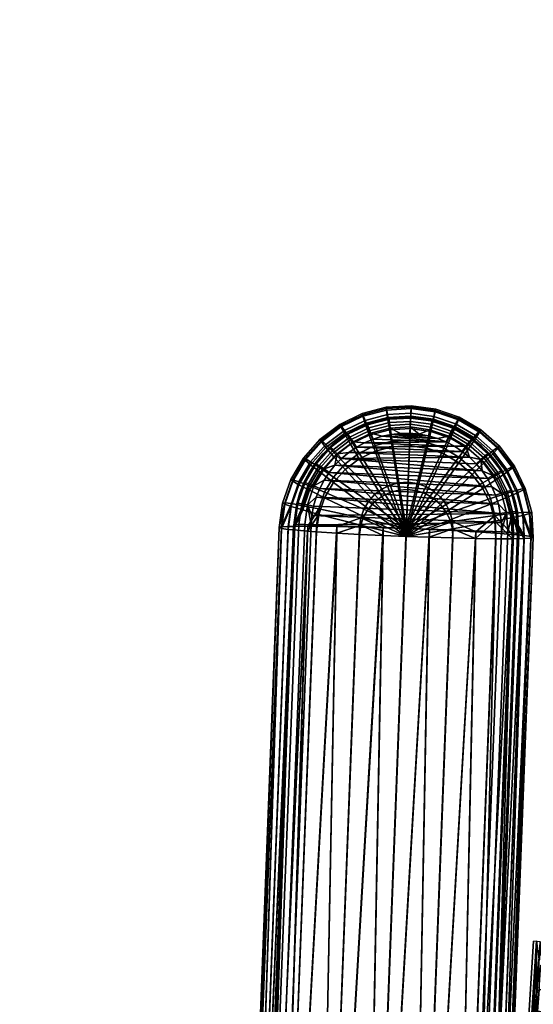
# Model space of a CAD drawing. Header units: millimetres. Extents: x -339 to 339, y -344 to 316.
# Tile 56 of 116: x -338 to -249, y 89 to 259. Entities that reach past the tile are written whole.
import ezdxf

# ---------------------------------------------------------------- set-up
doc = ezdxf.new("R2010")
doc.units = ezdxf.units.MM
doc.header["$MEASUREMENT"] = 0
for name, color, linetype in [('kolecka', 250, 'Continuous'), ('podrucky', 7, 'Continuous'), ('podrucky doplnky', 211, 'Continuous'), ('sedak', 253, 'Continuous'), ('sesak doplnky', 211, 'Continuous')]:
    doc.layers.add(name, color=color, linetype=linetype)

msp = doc.modelspace()

# ---------------------------------------------------------------- meshes
at = {"layer": 'kolecka'}
mesh = msp.add_polyface(dxfattribs=at)
corners = [(-218.09, 257.37, 35.5), (-217.07, 256.71, 35.63), (-217.07, 258.28, 41.01), (-218.09, 258.9, 40.77), (-218.09, 256.85, 30.05), (-217.07, 256.19, 30.05), (-218.76, 257.87, 30.05), (-218.76, 258.37, 35.31), (-218.09, 257.41, 24.37), (-217.07, 256.76, 24.23), (-218.76, 258.41, 24.56), (-218.09, 259.07, 18.9), (-217.07, 258.45, 18.65), (-215.97, 257.13, 38.3), (-215.97, 258.08, 41.09), (-215.97, 256.48, 35.51), (-215.97, 256.1, 27.35), (-302.85, -53.48, 24.59), (-302.85, -52.98, 30.05), (-291.85, -53.1, 27.35), (-291.85, -53.48, 24.59), (-302.85, -53.48, 35.51), (-291.85, -53.1, 32.74), (-291.85, -52.98, 30.05), (-302.85, -55.08, 19), (-291.85, -54.13, 21.79), (-291.85, -55.08, 19), (-302.85, -55.08, 41.09), (-291.85, -54.13, 38.3), (-291.85, -53.48, 35.51), (-289.73, -53.85, 30.05), (-289.73, -54.37, 24.59), (-290.74, -53.71, 24.47), (-290.74, -53.19, 30.05), (-289.73, -54.41, 35.73), (-290.74, -53.76, 35.86), (-290.74, -55.28, 19.08), (-290.74, -55.45, 41.45), (-324.85, -53.48, 24.59), (-335.85, -53.48, 24.59), (-335.85, -53.1, 27.35), (-324.85, -52.98, 30.05), (-335.85, -52.98, 30.05), (-335.85, -53.1, 32.74), (-324.85, -53.48, 35.51), (-324.85, -55.08, 19), (-335.85, -55.08, 19), (-335.85, -54.13, 21.79), (-335.85, -53.48, 35.51), (-335.85, -54.13, 38.3), (-324.85, -55.08, 41.09), (-337.97, -53.85, 30.05), (-336.95, -53.19, 30.05), (-336.95, -53.71, 24.47), (-337.97, -54.37, 24.59), (-337.97, -54.41, 35.73), (-336.95, -53.76, 35.86), (-336.95, -55.28, 19.08), (-336.95, -55.45, 41.45)]
mesh.append_faces([[corners[k] for k in face] for face in [(0, 1, 2, 3), (4, 5, 1, 0), (6, 4, 0, 7), (8, 9, 5, 4), (10, 8, 4, 6), (11, 12, 9, 8), (1, 13, 14, 2), (15, 13, 1, 1), (16, 5, 9, 9), (17, 18, 19, 20), (18, 21, 22, 23), (24, 17, 25, 26), (21, 27, 28, 29), (17, 20, 25, 25), (21, 29, 22, 22), (23, 19, 18, 18), (30, 31, 32, 33), (34, 30, 33, 35), (32, 25, 20, 20), (33, 32, 20, 19), (23, 33, 19, 19), (29, 35, 22, 22), (28, 35, 29, 29), (22, 33, 23, 23), (36, 25, 32, 32), (22, 35, 33, 33), (37, 35, 28, 28), (38, 39, 40, 41), (41, 42, 43, 44), (45, 46, 47, 38), (44, 48, 49, 50), (38, 47, 39, 39), (44, 43, 48, 48), (42, 41, 40, 40), (51, 52, 53, 54), (55, 56, 52, 51), (53, 39, 47, 47), (52, 40, 39, 53), (42, 40, 52, 52), (48, 43, 56, 56), (49, 48, 56, 56), (43, 42, 52, 52), (57, 53, 47, 47), (43, 52, 56, 56), (58, 49, 56, 56)]])
at = {"layer": 'podrucky'}
mesh = msp.add_polyface(dxfattribs=at)
corners = [(-273.47, 185.16, 621.89), (-270.43, 185.34, 621.88), (-270.72, 177.76, 620.16), (-272.3, 177.66, 620.17), (-273.92, 188.09, 623.29), (-270.32, 188.3, 623.28), (-274.24, 190.22, 624.94), (-270.24, 190.46, 624.92), (-274.42, 191.51, 626.72), (-270.19, 191.76, 626.7), (-274.48, 191.99, 628.51), (-270.18, 192.25, 628.49), (-274.42, 191.75, 630.35), (-270.19, 192.01, 630.33), (-274.24, 190.72, 632.29), (-270.23, 190.96, 632.27), (-273.91, 188.83, 634.21), (-270.31, 189.05, 634.2), (-273.46, 186.12, 636), (-270.42, 186.31, 635.98), (-276.42, 184.39, 621.94), (-273.84, 177.26, 620.2), (-277.41, 187.17, 623.36), (-278.12, 189.21, 625.02), (-278.53, 190.44, 626.8), (-278.65, 190.9, 628.59), (-278.52, 190.68, 630.43), (-278.11, 189.71, 632.36), (-277.41, 187.92, 634.28), (-276.41, 185.35, 636.05), (-273.82, 178.53, 638.75), (-272.29, 178.93, 638.72), (-279.17, 183.06, 622.04), (-275.27, 176.57, 620.25), (-280.66, 185.6, 623.47), (-281.73, 187.46, 625.14), (-282.34, 188.59, 626.93), (-282.53, 189.02, 628.72), (-282.34, 188.83, 630.56), (-281.72, 187.96, 632.48), (-280.65, 186.35, 634.39), (-279.16, 184.02, 636.15), (-275.25, 177.83, 638.8), (-281.6, 181.22, 622.16), (-276.53, 175.61, 620.31), (-283.54, 183.42, 623.62), (-284.92, 185.04, 625.3), (-285.72, 186.03, 627.1), (-285.97, 186.42, 628.9), (-285.72, 186.28, 630.73), (-284.92, 185.54, 632.65), (-283.53, 184.17, 634.54), (-281.58, 182.19, 636.27), (-276.52, 176.88, 638.86), (-285.93, 180.73, 623.8), (-283.62, 178.95, 622.32), (-287.58, 182.05, 625.51), (-288.53, 182.86, 627.32), (-288.83, 183.2, 629.12), (-288.53, 183.11, 630.95), (-287.58, 182.55, 632.86), (-285.92, 181.48, 634.72), (-283.61, 179.91, 636.43), (-277.57, 175.69, 638.95), (-289.61, 178.59, 625.75), (-287.75, 177.62, 624.02), (-290.68, 179.21, 627.57), (-291.01, 179.49, 629.38), (-290.67, 179.46, 631.2), (-289.6, 179.1, 633.09), (-287.75, 178.37, 634.94), (-285.15, 177.28, 636.61)]
mesh.append_faces([[corners[k] for k in face] for face in [(0, 1, 2, 3), (4, 5, 1, 0), (6, 7, 5, 4), (8, 9, 7, 6), (10, 11, 9, 8), (12, 13, 11, 10), (14, 15, 13, 12), (16, 17, 15, 14), (18, 19, 17, 16), (20, 0, 3, 21), (22, 4, 0, 20), (23, 6, 4, 22), (24, 8, 6, 23), (25, 10, 8, 24), (26, 12, 10, 25), (27, 14, 12, 26), (28, 16, 14, 27), (29, 18, 16, 28), (30, 31, 18, 29), (32, 20, 21, 33), (34, 22, 20, 32), (35, 23, 22, 34), (36, 24, 23, 35), (37, 25, 24, 36), (38, 26, 25, 37), (39, 27, 26, 38), (40, 28, 27, 39), (41, 29, 28, 40), (42, 30, 29, 41), (43, 32, 33, 44), (45, 34, 32, 43), (46, 35, 34, 45), (47, 36, 35, 46), (48, 37, 36, 47), (49, 38, 37, 48), (50, 39, 38, 49), (51, 40, 39, 50), (52, 41, 40, 51), (53, 42, 41, 52), (54, 45, 43, 55), (56, 46, 45, 54), (57, 47, 46, 56), (58, 48, 47, 57), (59, 49, 48, 58), (60, 50, 49, 59), (61, 51, 50, 60), (62, 52, 51, 61), (63, 53, 52, 62), (64, 56, 54, 65), (66, 57, 56, 64), (67, 58, 57, 66), (68, 59, 58, 67), (69, 60, 59, 68), (70, 61, 60, 69), (71, 62, 61, 70)]])
mesh = msp.add_polyface(dxfattribs=at)
corners = [(-253.59, 180.74, 625.58), (-251.84, 177.14, 625.82), (-253.75, 176.32, 624.08), (-255.33, 179.55, 623.86), (-252.59, 181.48, 627.39), (-250.73, 177.68, 627.65), (-252.27, 181.8, 629.19), (-250.39, 177.93, 629.45), (-252.58, 181.73, 631.02), (-250.73, 177.93, 631.28), (-253.59, 181.24, 632.92), (-251.83, 177.65, 633.16), (-255.32, 180.3, 634.78), (-253.75, 177.06, 635), (-257.51, 182.42, 623.67), (-257.77, 177.95, 622.37), (-259.61, 180.38, 622.21), (-256.01, 183.93, 625.36), (-255.15, 184.85, 627.16), (-254.88, 185.23, 628.96), (-255.15, 185.1, 630.79), (-256.01, 184.43, 632.7), (-257.51, 183.17, 634.59), (-259.6, 181.34, 636.32), (-257.76, 178.92, 636.48), (-261.89, 182.4, 622.07), (-265.09, 175.17, 620.33), (-266.27, 176.22, 620.26), (-260.21, 184.81, 623.51), (-259.01, 186.59, 625.18), (-258.32, 187.66, 626.97), (-258.1, 188.08, 628.77), (-258.32, 187.91, 630.6), (-259.01, 187.09, 632.53), (-260.21, 185.56, 634.43), (-261.88, 183.36, 636.18), (-266.26, 177.49, 638.82), (-265.07, 176.44, 638.89), (-264.53, 183.93, 621.97), (-267.64, 177.02, 620.21), (-263.33, 186.63, 623.38), (-262.48, 188.61, 625.04), (-261.98, 189.8, 626.83), (-261.83, 190.26, 628.62), (-261.98, 190.05, 630.46), (-262.47, 189.11, 632.39), (-263.32, 187.38, 634.3), (-264.52, 184.9, 636.08), (-267.63, 178.29, 638.76), (-267.41, 184.93, 621.9), (-269.14, 177.54, 620.18), (-266.74, 187.81, 623.31), (-266.27, 189.91, 624.96), (-265.99, 191.18, 626.74), (-265.9, 191.66, 628.53), (-265.99, 191.43, 630.37), (-266.26, 190.41, 632.3), (-266.73, 188.56, 634.23), (-267.4, 185.89, 636.01), (-269.13, 178.81, 638.73), (-270.43, 185.34, 621.88), (-270.72, 177.76, 620.16), (-270.32, 188.3, 623.28), (-270.24, 190.46, 624.92), (-270.19, 191.76, 626.7), (-270.18, 192.25, 628.49), (-270.19, 192.01, 630.33), (-270.23, 190.96, 632.27), (-270.31, 189.05, 634.2), (-270.42, 186.31, 635.98), (-270.7, 179.02, 638.71), (-272.29, 178.93, 638.72), (-273.46, 186.12, 636)]
mesh.append_faces([[corners[k] for k in face] for face in [(0, 1, 2, 3), (4, 5, 1, 0), (6, 7, 5, 4), (8, 9, 7, 6), (10, 11, 9, 8), (12, 13, 11, 10), (14, 3, 15, 16), (17, 0, 3, 14), (18, 4, 0, 17), (19, 6, 4, 18), (20, 8, 6, 19), (21, 10, 8, 20), (22, 12, 10, 21), (23, 24, 12, 22), (25, 16, 26, 27), (28, 14, 16, 25), (29, 17, 14, 28), (30, 18, 17, 29), (31, 19, 18, 30), (32, 20, 19, 31), (33, 21, 20, 32), (34, 22, 21, 33), (35, 23, 22, 34), (36, 37, 23, 35), (38, 25, 27, 39), (40, 28, 25, 38), (41, 29, 28, 40), (42, 30, 29, 41), (43, 31, 30, 42), (44, 32, 31, 43), (45, 33, 32, 44), (46, 34, 33, 45), (47, 35, 34, 46), (48, 36, 35, 47), (49, 38, 39, 50), (51, 40, 38, 49), (52, 41, 40, 51), (53, 42, 41, 52), (54, 43, 42, 53), (55, 44, 43, 54), (56, 45, 44, 55), (57, 46, 45, 56), (58, 47, 46, 57), (59, 48, 47, 58), (60, 49, 50, 61), (62, 51, 49, 60), (63, 52, 51, 62), (64, 53, 52, 63), (65, 54, 53, 64), (66, 55, 54, 65), (67, 56, 55, 66), (68, 57, 56, 67), (69, 58, 57, 68), (70, 59, 58, 69), (71, 70, 69, 72)]])
mesh = msp.add_polyface(dxfattribs=at)
corners = [(-253.75, 176.32, 624.08), (-252.84, 172.83, 624.32), (-255.66, 172.27, 622.76), (-256.44, 175.22, 622.56), (-251.84, 177.14, 625.82), (-250.82, 173.27, 626.08), (-250.73, 177.68, 627.65), (-249.66, 173.59, 627.93), (-250.39, 177.93, 629.45), (-249.29, 173.77, 629.74), (-250.73, 177.93, 631.28), (-249.66, 173.83, 631.56), (-251.83, 177.65, 633.16), (-250.82, 173.78, 633.43), (-253.75, 177.06, 635), (-252.83, 173.58, 635.24), (-256.43, 176.18, 636.67), (-255.65, 173.24, 636.87), (-263.42, 173.75, 639.07), (-263.02, 172.22, 639.17), (-257.77, 177.95, 622.37), (-263.43, 172.49, 620.52), (-264.13, 173.91, 620.42), (-255.33, 179.55, 623.86), (-257.76, 178.92, 636.48), (-255.32, 180.3, 634.78), (-264.11, 175.18, 638.97), (-271.01, 171, 639.97), (-259.61, 180.38, 622.21), (-265.09, 175.17, 620.33), (-265.07, 176.44, 638.89), (-259.6, 181.34, 636.32), (-266.26, 177.49, 638.82), (-267.64, 177.02, 620.21), (-266.27, 176.22, 620.26), (-271.03, 169.64, 620.01), (-267.63, 178.29, 638.76), (-269.14, 177.54, 620.18), (-269.13, 178.81, 638.73), (-270.72, 177.76, 620.16), (-270.7, 179.02, 638.71), (-272.3, 177.66, 620.17), (-272.29, 178.93, 638.72), (-273.84, 177.26, 620.2), (-273.82, 178.53, 638.75), (-275.27, 176.57, 620.25), (-275.25, 177.83, 638.8), (-276.53, 175.61, 620.31), (-276.52, 176.88, 638.86), (-283.62, 178.95, 622.32), (-281.6, 181.22, 622.16), (-277.58, 174.43, 620.39), (-277.57, 175.69, 638.95), (-285.16, 176.32, 622.5), (-278.39, 173.06, 620.49), (-287.75, 177.62, 624.02), (-285.93, 180.73, 623.8), (-278.37, 174.33, 639.04), (-283.61, 179.91, 636.43), (-285.15, 177.28, 636.61), (-286.16, 173.45, 622.7), (-278.9, 171.56, 620.59), (-288.93, 174.22, 624.25), (-290.92, 174.81, 626.01), (-289.61, 178.59, 625.75), (-292.06, 175.21, 627.85), (-290.68, 179.21, 627.57), (-292.42, 175.42, 629.66), (-291.01, 179.49, 629.38), (-292.06, 175.46, 631.48), (-290.67, 179.46, 631.2), (-290.91, 175.32, 633.35), (-289.6, 179.1, 633.09), (-288.93, 174.96, 635.17), (-287.75, 178.37, 634.94), (-286.15, 174.41, 636.81), (-278.89, 172.83, 639.14), (-249.4, 169.61, 631.85), (-292.64, 171.02, 628.13), (-293, 171.16, 629.95), (-292.64, 171.27, 631.76), (-291.46, 171.35, 633.62), (-290.55, 171.38, 634.53), (-288.08, 171.4, 636.25)]
mesh.append_faces([[corners[k] for k in face] for face in [(0, 1, 2, 3), (4, 5, 1, 0), (6, 7, 5, 4), (8, 9, 7, 6), (10, 11, 9, 8), (12, 13, 11, 10), (14, 15, 13, 12), (16, 17, 15, 14), (18, 19, 17, 16), (20, 3, 21, 22), (23, 0, 3, 20), (24, 16, 14, 25), (26, 18, 16, 24), (27, 18, 26, 26), (28, 20, 22, 29), (30, 26, 24, 31), (27, 26, 30, 30), (27, 30, 32, 32), (33, 34, 35, 35), (27, 32, 36, 36), (37, 33, 35, 35), (27, 36, 38, 38), (39, 37, 35, 35), (27, 38, 40, 40), (41, 39, 35, 35), (27, 40, 42, 42), (43, 41, 35, 35), (27, 42, 44, 44), (45, 43, 35, 35), (27, 44, 46, 46), (47, 45, 35, 35), (27, 46, 48, 48), (49, 50, 47, 51), (27, 48, 52, 52), (53, 49, 51, 54), (55, 56, 49, 53), (57, 52, 58, 59), (27, 52, 57, 57), (60, 53, 54, 61), (62, 55, 53, 60), (63, 64, 55, 62), (65, 66, 64, 63), (67, 68, 66, 65), (69, 70, 68, 67), (71, 72, 70, 69), (73, 74, 72, 71), (75, 59, 74, 73), (76, 57, 59, 75), (77, 11, 13, 13), (65, 63, 78, 78), (67, 65, 79, 79), (69, 67, 79, 79), (71, 69, 80, 80), (73, 71, 81, 82), (75, 73, 82, 83)]])
mesh = msp.add_polyface(dxfattribs=at)
corners = [(-294.38, -31.42, 650.86), (-283.04, 171.35, 638.32), (-286.56, 171.39, 637.01), (-288.08, 171.4, 636.25), (-291.46, 171.35, 633.62), (-299.28, -31.48, 647.47), (-290.55, 171.38, 634.53), (-263.43, 172.49, 620.52), (-263.03, 170.95, 620.62), (-271.03, 169.64, 620.01), (-256.44, 175.22, 622.56), (-255.66, 172.27, 622.76), (-271.01, 171, 639.97), (-263.02, 172.22, 639.17), (-263.42, 173.75, 639.07), (-264.13, 173.91, 620.42), (-265.09, 175.17, 620.33), (-266.27, 176.22, 620.26), (-277.58, 174.43, 620.39), (-276.53, 175.61, 620.31), (-278.39, 173.06, 620.49), (-278.9, 171.56, 620.59), (-278.37, 174.33, 639.04), (-278.89, 172.83, 639.14), (-262.94, 169.37, 620.73), (-267.03, 169.49, 620.19), (-255.48, 169.24, 622.96), (-259, 169.28, 621.66), (-252.62, 169.24, 624.56), (-252.84, 172.83, 624.32), (-250.58, 169.28, 626.36), (-250.82, 173.27, 626.08), (-249.41, 169.36, 628.21), (-249.04, 169.47, 630.03), (-249.66, 173.59, 627.93), (-249.29, 173.77, 629.74), (-250.82, 173.78, 633.43), (-250.58, 169.78, 633.7), (-249.4, 169.61, 631.85), (-249.66, 173.83, 631.56), (-252.83, 173.58, 635.24), (-252.62, 169.98, 635.48), (-255.65, 173.24, 636.87), (-258.99, 170.42, 638.36), (-255.47, 170.2, 637.07), (-267.01, 170.83, 639.81), (-262.92, 170.64, 639.28), (-275.03, 169.8, 620.17), (-286.16, 173.45, 622.7), (-283.06, 170.21, 621.62), (-286.57, 170.43, 622.91), (-288.93, 174.22, 624.25), (-288.09, 170.54, 623.67), (-290.55, 170.75, 625.37), (-290.92, 174.81, 626.01), (-291.46, 170.85, 626.28), (-279.12, 169.99, 620.7), (-292.06, 175.21, 627.85), (-292.64, 171.02, 628.13), (-293, 171.16, 629.95), (-292.06, 175.46, 631.48), (-292.64, 171.27, 631.76), (-286.15, 174.41, 636.81), (-275.01, 171.14, 639.79), (-290.91, 175.32, 633.35), (-279.11, 171.26, 639.25)]
mesh.append_faces([[corners[k] for k in face] for face in [(0, 1, 2, 2), (3, 0, 2, 2), (4, 5, 6, 6), (7, 8, 9, 9), (10, 11, 8, 7), (12, 13, 14, 14), (15, 7, 9, 9), (16, 15, 9, 9), (17, 16, 9, 9), (18, 19, 9, 9), (20, 18, 9, 9), (21, 20, 9, 9), (12, 22, 23, 23), (8, 24, 25, 25), (11, 26, 27, 27), (11, 28, 26, 26), (27, 24, 8, 8), (27, 8, 11, 11), (9, 8, 25, 25), (11, 29, 28, 28), (28, 29, 30, 30), (29, 31, 30, 30), (31, 32, 30, 30), (33, 32, 34, 34), (31, 34, 32, 32), (34, 35, 33, 33), (36, 37, 38, 38), (38, 33, 39, 39), (40, 41, 37, 37), (42, 43, 44, 44), (44, 41, 42, 42), (35, 39, 33, 33), (37, 36, 40, 40), (40, 42, 41, 41), (42, 13, 43, 43), (13, 45, 46, 46), (45, 13, 12, 12), (13, 46, 43, 43), (21, 9, 47, 47), (48, 21, 49, 50), (51, 48, 52, 53), (54, 51, 53, 55), (47, 56, 21, 21), (21, 56, 49, 49), (57, 58, 59, 59), (54, 55, 58, 58), (48, 50, 52, 52), (60, 59, 61, 61), (23, 62, 2, 1), (12, 23, 63, 63), (4, 64, 61, 61), (62, 3, 2, 2), (23, 1, 65, 65), (23, 65, 63, 63)]])
mesh = msp.add_polyface(dxfattribs=at)
corners = [(-270.76, -33.49, 634.58), (-278.85, -33.23, 633.86), (-267.03, 169.49, 620.19), (-259, 169.28, 621.66), (-263.3, -33.62, 636.81), (-255.48, 169.24, 622.96), (-271.03, 169.64, 620.01), (-262.94, 169.37, 620.73), (-260.44, -33.62, 638.41), (-257.22, -33.48, 642.06), (-258.4, -33.57, 640.2), (-250.58, 169.28, 626.36), (-249.04, 169.47, 630.03), (-256.86, -33.37, 643.88), (-249.41, 169.36, 628.21), (-252.62, 169.24, 624.56), (-257.22, -33.22, 645.69), (-249.4, 169.61, 631.85), (-258.4, -33.05, 647.55), (-250.58, 169.78, 633.7), (-260.43, -32.84, 649.33), (-252.62, 169.98, 635.48), (-255.47, 170.2, 637.07), (-263.29, -32.62, 650.92), (-258.99, 170.42, 638.36), (-267.01, 170.83, 639.81), (-278.83, -31.81, 653.81), (-270.74, -32.17, 653.13), (-262.92, 170.64, 639.28), (-271.01, 171, 639.97), (-299.28, -32, 640.13), (-300.46, -31.82, 641.98), (-292.64, 171.02, 628.13), (-290.55, 170.75, 625.37), (-291.46, 170.85, 626.28), (-297.24, -32.2, 638.35), (-293, 171.16, 629.95), (-300.82, -31.68, 643.8), (-288.09, 170.54, 623.67), (-294.39, -32.43, 636.76), (-275.03, 169.8, 620.17), (-286.94, -32.87, 634.55), (-279.12, 169.99, 620.7), (-286.57, 170.43, 622.91), (-283.06, 170.21, 621.62), (-275.01, 171.14, 639.79), (-286.92, -31.55, 653.1), (-279.11, 171.26, 639.25), (-283.04, 171.35, 638.32), (-294.38, -31.42, 650.86), (-288.08, 171.4, 636.25), (-290.55, 171.38, 634.53), (-297.24, -31.43, 649.26), (-292.64, 171.27, 631.76), (-300.45, -31.56, 645.61), (-299.28, -31.48, 647.47), (-291.46, 171.35, 633.62)]
mesh.append_faces([[corners[k] for k in face] for face in [(0, 1, 2, 2), (3, 4, 0, 0), (3, 5, 4, 4), (2, 1, 6, 6), (7, 0, 2, 2), (7, 3, 0, 0), (5, 8, 4, 4), (9, 10, 11, 11), (9, 12, 13, 13), (12, 9, 14, 14), (5, 15, 8, 8), (10, 15, 11, 11), (9, 11, 14, 14), (10, 8, 15, 15), (16, 13, 12, 12), (17, 16, 12, 12), (18, 16, 17, 17), (19, 18, 17, 17), (20, 19, 21, 21), (22, 23, 21, 21), (18, 19, 20, 20), (22, 24, 23, 23), (25, 26, 27, 27), (24, 27, 23, 23), (28, 27, 24, 24), (25, 27, 28, 28), (25, 29, 26, 26), (20, 21, 23, 23), (30, 31, 32, 32), (33, 30, 34, 34), (33, 35, 30, 30), (36, 31, 37, 37), (32, 31, 36, 36), (32, 34, 30, 30), (38, 39, 35, 35), (40, 1, 41, 41), (1, 40, 6, 6), (42, 40, 41, 41), (33, 38, 35, 35), (39, 38, 43, 43), (44, 39, 43, 43), (44, 42, 41, 41), (39, 44, 41, 41), (26, 29, 45, 45), (45, 46, 26, 26), (47, 46, 45, 45), (48, 46, 47, 47), (46, 48, 49, 49), (50, 51, 52, 52), (53, 54, 55, 55), (51, 55, 52, 52), (53, 36, 54, 54), (55, 56, 53, 53), (37, 54, 36, 36), (49, 50, 52, 52)]])
at = {"layer": 'podrucky doplnky'}
mesh = msp.add_polyface(dxfattribs=at)
corners = [(-273.94, 189.33, 638.47), (-270.3, 189.55, 638.45), (-270.27, 190.14, 637.39), (-274.05, 189.92, 637.41), (-273.78, 188.37, 639.2), (-270.34, 188.58, 639.19), (-277.47, 188.41, 638.53), (-277.71, 188.96, 637.48), (-277.12, 187.5, 639.26), (-280.22, 185.99, 639.37), (-280.76, 186.81, 638.64), (-272.18, 190.26, 636.28), (-274.08, 190.05, 636.29), (-275.96, 189.66, 636.32), (-277.78, 189.08, 636.36), (-279.54, 188.33, 636.41), (-281.11, 187.31, 637.59), (-270.27, 190.28, 636.27), (-272, 187.47, 639.47), (-270.38, 187.49, 639.47), (-273.61, 187.3, 639.49), (-275.19, 186.97, 639.51), (-278.23, 185.85, 639.59), (-276.74, 186.48, 639.54), (-279.65, 185.07, 639.64), (-280.98, 184.16, 639.71), (-261.33, 184.36, 639.68), (-282.22, 183.12, 639.78), (-260.06, 183.35, 639.75), (-262.68, 185.25, 639.62), (-265.62, 186.6, 639.53), (-264.12, 186, 639.57), (-257.87, 180.99, 639.91), (-283.36, 181.97, 639.86), (-256.95, 179.65, 640), (-284.37, 180.71, 639.94), (-256.17, 178.24, 640.09), (-285.26, 179.35, 640.04), (-268.77, 187.35, 639.48), (-273.83, 189.99, 634.79), (-270.27, 190.17, 634.78), (-270.27, 190.07, 633.28), (-273.83, 189.88, 633.3), (-277.49, 189.08, 634.86), (-277.49, 188.98, 633.36)]
mesh.append_faces([[corners[k] for k in face] for face in [(0, 1, 2, 3), (4, 5, 1, 0), (6, 0, 3, 7), (8, 4, 0, 6), (9, 8, 6, 10), (3, 11, 12, 12), (3, 12, 13, 13), (7, 14, 15, 15), (7, 13, 14, 14), (3, 2, 11, 11), (7, 3, 13, 13), (15, 16, 7, 7), (17, 11, 2, 2), (5, 4, 18, 19), (20, 18, 4, 4), (4, 8, 21, 20), (8, 9, 22, 23), (8, 23, 21, 21), (24, 25, 26, 26), (27, 28, 25, 25), (24, 29, 22, 22), (30, 20, 21, 21), (22, 31, 23, 23), (32, 27, 33, 33), (34, 33, 35, 35), (36, 35, 37, 37), (28, 26, 25, 25), (36, 34, 35, 35), (18, 38, 19, 19), (39, 40, 41, 42), (43, 39, 42, 44), (11, 40, 39, 39), (39, 43, 13, 13), (11, 39, 12, 12), (17, 40, 11, 11), (12, 39, 13, 13), (43, 15, 14, 14), (43, 14, 13, 13)]])
mesh = msp.add_polyface(dxfattribs=at)
corners = [(-263.66, 186.98, 639.29), (-260.68, 185.24, 639.41), (-260.08, 186.02, 638.68), (-263.23, 187.86, 638.56), (-266.68, 189.05, 638.48), (-262.95, 188.39, 637.5), (-266.53, 189.63, 637.42), (-266.92, 188.11, 639.22), (-270.3, 189.55, 638.45), (-270.27, 190.14, 637.39), (-270.34, 188.58, 639.19), (-262.87, 188.51, 636.39), (-264.64, 189.22, 636.34), (-261.17, 187.63, 636.45), (-266.48, 189.76, 636.31), (-268.36, 190.11, 636.28), (-267.17, 187.05, 639.5), (-265.62, 186.6, 639.53), (-264.12, 186, 639.57), (-262.68, 185.25, 639.62), (-268.77, 187.35, 639.48), (-270.38, 187.49, 639.47), (-270.27, 190.28, 636.27), (-275.19, 186.97, 639.51), (-276.74, 186.48, 639.54), (-272, 187.47, 639.47), (-273.61, 187.3, 639.49), (-279.65, 185.07, 639.64), (-261.33, 184.36, 639.68), (-278.23, 185.85, 639.59), (-282.22, 183.12, 639.78), (-258.91, 182.22, 639.82), (-260.06, 183.35, 639.75), (-257.87, 180.99, 639.91), (-283.36, 181.97, 639.86), (-256.95, 179.65, 640), (-266.73, 189.71, 634.81), (-263.15, 188.53, 634.88), (-263.15, 188.43, 633.39), (-266.74, 189.61, 633.31), (-270.27, 190.17, 634.78), (-270.27, 190.07, 633.28)]
mesh.append_faces([[corners[k] for k in face] for face in [(0, 1, 2, 3), (4, 3, 5, 6), (7, 0, 3, 4), (8, 4, 6, 9), (10, 7, 4, 8), (5, 11, 12, 12), (5, 13, 11, 11), (6, 14, 15, 15), (6, 15, 9, 9), (12, 6, 5, 5), (14, 6, 12, 12), (0, 7, 16, 17), (1, 0, 18, 19), (20, 10, 21, 21), (20, 16, 7, 7), (17, 18, 0, 0), (7, 10, 20, 20), (15, 22, 9, 9), (23, 24, 18, 18), (25, 26, 16, 16), (25, 16, 20, 20), (16, 26, 17, 17), (23, 18, 17, 17), (19, 27, 28, 28), (29, 19, 18, 18), (30, 31, 32, 32), (33, 34, 35, 35), (33, 31, 30, 30), (36, 37, 38, 39), (40, 36, 39, 41), (11, 37, 12, 12), (40, 15, 36, 36), (14, 36, 15, 15), (36, 14, 12, 12), (12, 37, 36, 36), (22, 15, 40, 40), (37, 11, 13, 13)]])
mesh = msp.add_polyface(dxfattribs=at)
corners = [(-280.76, 186.81, 638.64), (-277.47, 188.41, 638.53), (-277.71, 188.96, 637.48), (-281.11, 187.31, 637.59), (-283.67, 184.61, 638.8), (-284.12, 185.03, 637.75), (-282.97, 183.91, 639.51), (-280.22, 185.99, 639.37), (-286.09, 181.89, 638.98), (-286.63, 182.21, 637.94), (-285.26, 181.34, 639.69), (-287.93, 178.75, 639.2), (-288.54, 178.95, 638.17), (-287.01, 178.37, 639.89), (-281.22, 187.42, 636.48), (-282.8, 186.34, 636.55), (-279.54, 188.33, 636.41), (-284.26, 185.11, 636.64), (-285.6, 183.75, 636.73), (-286.8, 182.26, 636.83), (-287.85, 180.66, 636.94), (-288.73, 178.97, 637.06), (-280.98, 184.16, 639.71), (-279.65, 185.07, 639.64), (-283.36, 181.97, 639.86), (-282.22, 183.12, 639.78), (-278.23, 185.85, 639.59), (-285.26, 179.35, 640.04), (-284.37, 180.71, 639.94), (-281.05, 187.41, 634.97), (-277.49, 189.08, 634.86), (-277.49, 188.98, 633.36), (-281.05, 187.31, 633.48), (-284.27, 185.01, 635.14), (-284.27, 184.91, 633.64), (-286.92, 182, 635.35), (-286.92, 181.9, 633.85), (-288.86, 178.59, 635.58), (-288.86, 178.48, 634.09)]
mesh.append_faces([[corners[k] for k in face] for face in [(0, 1, 2, 3), (4, 0, 3, 5), (6, 7, 0, 4), (8, 4, 5, 9), (10, 6, 4, 8), (11, 8, 9, 12), (13, 10, 8, 11), (3, 14, 15, 15), (3, 16, 14, 14), (5, 17, 18, 18), (5, 3, 15, 17), (9, 5, 18, 19), (9, 19, 20, 20), (12, 20, 21, 21), (12, 9, 20, 20), (7, 6, 22, 23), (6, 24, 25, 25), (25, 22, 6, 6), (23, 26, 7, 7), (24, 6, 10, 10), (10, 13, 27, 28), (24, 10, 28, 28), (29, 30, 31, 32), (33, 29, 32, 34), (35, 33, 34, 36), (37, 35, 36, 38), (16, 30, 29, 29), (33, 15, 29, 29), (33, 35, 18, 18), (20, 35, 37, 37), (29, 15, 14, 14), (33, 18, 17, 17), (33, 17, 15, 15), (29, 14, 16, 16), (37, 21, 20, 20), (35, 20, 19, 19), (35, 19, 18, 18)]])
mesh = msp.add_polyface(dxfattribs=at)
corners = [(-255.15, 180.7, 639.04), (-253.55, 177.42, 639.26), (-252.92, 177.59, 638.23), (-254.58, 180.98, 638), (-256.01, 180.21, 639.75), (-254.5, 177.12, 639.96), (-257.35, 183.6, 638.85), (-256.86, 183.99, 637.8), (-258.1, 182.96, 639.56), (-260.08, 186.02, 638.68), (-259.69, 186.49, 637.63), (-260.68, 185.24, 639.41), (-263.23, 187.86, 638.56), (-262.95, 188.39, 637.5), (-253.48, 179.34, 637.01), (-254.4, 181.01, 636.89), (-255.48, 182.59, 636.79), (-256.71, 184.05, 636.69), (-258.07, 185.39, 636.6), (-259.57, 186.58, 636.52), (-261.17, 187.63, 636.45), (-256.95, 179.65, 640), (-257.87, 180.99, 639.91), (-258.91, 182.22, 639.82), (-260.06, 183.35, 639.75), (-261.33, 184.36, 639.68), (-262.68, 185.25, 639.62), (-254.3, 180.74, 635.41), (-252.62, 177.19, 635.65), (-252.62, 177.09, 634.15), (-254.3, 180.64, 633.91), (-256.71, 183.95, 635.19), (-256.71, 183.85, 633.7), (-259.73, 186.6, 635.01), (-259.73, 186.49, 633.52), (-263.15, 188.53, 634.88), (-263.15, 188.43, 633.39)]
mesh.append_faces([[corners[k] for k in face] for face in [(0, 1, 2, 3), (4, 5, 1, 0), (6, 0, 3, 7), (8, 4, 0, 6), (9, 6, 7, 10), (11, 8, 6, 9), (12, 9, 10, 13), (3, 14, 15, 15), (2, 14, 3, 3), (3, 15, 16, 16), (7, 16, 17, 17), (7, 17, 18, 18), (10, 19, 20, 20), (10, 18, 19, 19), (10, 7, 18, 18), (13, 10, 20, 20), (3, 16, 7, 7), (21, 4, 22, 22), (23, 22, 8, 8), (4, 8, 22, 22), (24, 23, 8, 8), (25, 24, 11, 11), (8, 11, 24, 24), (11, 26, 25, 25), (27, 28, 29, 30), (31, 27, 30, 32), (33, 31, 32, 34), (35, 33, 34, 36), (28, 27, 14, 14), (27, 31, 16, 16), (33, 35, 20, 20), (31, 33, 18, 18), (31, 18, 17, 17), (31, 17, 16, 16), (33, 20, 19, 19), (33, 19, 18, 18), (27, 15, 14, 14), (15, 27, 16, 16)]])
mesh = msp.add_polyface(dxfattribs=at)
corners = [(-253.55, 177.42, 639.26), (-252.62, 173.9, 639.5), (-251.97, 173.94, 638.48), (-252.92, 177.59, 638.23), (-254.5, 177.12, 639.96), (-253.63, 173.79, 640.18), (-289.12, 175.3, 639.44), (-287.93, 178.75, 639.2), (-288.54, 178.95, 638.17), (-289.77, 175.39, 638.41), (-288.13, 175.11, 640.12), (-287.01, 178.37, 639.89), (-252.15, 175.76, 637.25), (-252.73, 177.58, 637.13), (-253.48, 179.34, 637.01), (-251.76, 173.89, 637.38), (-255.54, 176.75, 640.19), (-255.05, 175.21, 640.3), (-256.01, 180.21, 639.75), (-256.95, 179.65, 640), (-256.17, 178.24, 640.09), (-254.72, 173.63, 640.41), (-289.44, 177.2, 637.18), (-289.98, 175.36, 637.31), (-288.73, 178.97, 637.06), (-290.29, 171.65, 638.67), (-289.62, 171.7, 639.68), (-290.5, 171.58, 637.56), (-286.61, 176.42, 640.24), (-286, 177.92, 640.14), (-285.26, 179.35, 640.04), (-287.06, 174.87, 640.34), (-287.36, 173.28, 640.45), (-252.62, 177.19, 635.65), (-251.72, 173.53, 635.9), (-251.72, 173.43, 634.4), (-252.62, 177.09, 634.15), (-290.04, 175.01, 635.83), (-288.86, 178.59, 635.58), (-288.86, 178.48, 634.09), (-290.04, 174.91, 634.33)]
mesh.append_faces([[corners[k] for k in face] for face in [(0, 1, 2, 3), (4, 5, 1, 0), (6, 7, 8, 9), (10, 11, 7, 6), (3, 12, 13, 13), (3, 13, 14, 14), (2, 15, 12, 12), (2, 12, 3, 3), (5, 4, 16, 17), (4, 18, 19, 20), (20, 16, 4, 4), (17, 21, 5, 5), (9, 22, 23, 23), (8, 24, 22, 22), (9, 8, 22, 22), (6, 9, 25, 26), (23, 27, 9, 9), (11, 10, 28, 29), (11, 29, 30, 30), (10, 31, 28, 28), (32, 31, 10, 10), (21, 28, 31, 31), (31, 32, 21, 21), (29, 28, 17, 17), (30, 29, 16, 16), (20, 30, 16, 16), (21, 17, 28, 28), (17, 16, 29, 29), (33, 34, 35, 36), (37, 38, 39, 40), (12, 34, 33, 33), (38, 37, 22, 22), (27, 23, 37, 37), (33, 13, 12, 12), (13, 33, 14, 14), (34, 12, 15, 15), (37, 23, 22, 22), (38, 22, 24, 24)]])
mesh = msp.add_polyface(dxfattribs=at)
corners = [(-298.69, -41.08, 650.7), (-298.6, -38.54, 651.91), (-298.5, -36.02, 651.74), (-297.82, -40.99, 654.17), (-297.62, -35.91, 653.86), (-298.29, -35.95, 652.84), (-298.49, -41.01, 653.15), (-295.51, -35.93, 654.74), (-296.8, -41, 654.84), (-295.6, -38.47, 654.91), (-262.53, -37.2, 654.8), (-296.61, -35.9, 654.52), (-298.51, -36.22, 648.75), (-290.5, 171.58, 637.56), (-290.5, 171.38, 634.57), (-289.62, 171.7, 639.68), (-290.29, 171.65, 638.67), (-288.6, 171.7, 640.35), (-287.5, 171.67, 640.56), (-254.53, 170.41, 640.63), (-260.41, -37.34, 653.93), (-252.41, 170.27, 639.75), (-253.42, 170.35, 640.42), (-261.42, -37.25, 654.59), (-259.74, -37.43, 652.91), (-251.74, 170.17, 638.74), (-251.53, 170.09, 637.64), (-259.53, -37.52, 651.81), (-259.53, -37.72, 648.82), (-251.53, 169.88, 634.64), (-251.97, 173.94, 638.48), (-252.62, 173.9, 639.5), (-251.76, 173.89, 637.38), (-253.63, 173.79, 640.18), (-254.54, 172.02, 640.51), (-254.72, 173.63, 640.41), (-289.77, 175.39, 638.41), (-288.13, 175.11, 640.12), (-289.12, 175.3, 639.44), (-287.36, 173.28, 640.45), (-251.72, 173.43, 634.4), (-251.72, 173.53, 635.9), (-290.04, 175.01, 635.83), (-290.04, 174.91, 634.33)]
mesh.append_faces([[corners[k] for k in face] for face in [(0, 1, 2, 2), (3, 4, 5, 6), (5, 2, 1, 1), (7, 8, 9, 9), (9, 10, 7, 7), (8, 11, 4, 4), (8, 7, 11, 11), (12, 2, 13, 14), (4, 15, 16, 5), (11, 17, 15, 4), (16, 13, 2, 5), (18, 17, 11, 7), (7, 10, 19, 18), (20, 21, 22, 23), (24, 25, 21, 20), (22, 19, 10, 23), (26, 25, 24, 27), (27, 28, 29, 26), (26, 30, 25, 25), (30, 31, 25, 25), (32, 30, 26, 26), (21, 25, 31, 31), (33, 19, 22, 22), (22, 31, 33, 33), (34, 19, 33, 33), (31, 22, 21, 21), (33, 35, 34, 34), (36, 13, 16, 16), (37, 38, 15, 17), (37, 17, 18, 18), (37, 18, 39, 39), (34, 39, 18, 18), (18, 19, 34, 34), (35, 39, 34, 34), (29, 40, 41, 26), (32, 26, 41, 41), (13, 42, 43, 14)]])
at = {"layer": 'sedak'}
mesh = msp.add_polyface(dxfattribs=at)
corners = [(-224.5, 90.09, 393.11), (-229.44, 94.93, 393.32), (-224.18, 94.93, 392.97), (-229.76, 90.11, 393.45), (-224.76, 86.24, 393.25), (-230.01, 86.27, 393.59), (-234.99, 90.2, 394.36), (-234.67, 94.96, 394.24), (-239.73, 90.37, 396.19), (-239.42, 95.04, 396.07), (-243.72, 90.65, 399.05), (-243.42, 95.17, 398.94), (-246.69, 91.01, 402.78), (-246.4, 95.34, 402.69), (-238.73, 93, 434.36), (-238.54, 95.87, 434.33), (-242.4, 95.99, 430.99), (-242.59, 92.98, 431.01), (-234.27, 92.89, 436.92), (-234.09, 95.67, 436.88), (-229.44, 92.67, 438.75), (-229.26, 95.4, 438.69), (-235.24, 86.37, 394.5), (-239.98, 86.56, 396.32), (-243.97, 86.85, 399.17), (-246.93, 87.22, 402.89), (-238.96, 89.27, 434.45), (-242.82, 89.24, 431.09), (-234.51, 89.17, 437.02), (-229.69, 88.97, 438.87), (-240.92, 72.52, 396.94), (-236.18, 72.31, 395.14), (-244.9, 72.81, 399.76), (-247.86, 73.15, 403.45), (-239.87, 74.92, 434.98), (-243.73, 74.9, 431.59), (-235.42, 74.82, 437.61), (-230.61, 74.64, 439.51), (-225.22, 79.22, 393.56), (-230.95, 72.17, 394.24), (-247.7, 95.45, 405.31), (-248, 91.25, 405.44), (-248.27, 87.47, 405.6), (-248.05, 96.46, 406.43), (-248.45, 90.75, 406.6), (-249.12, 81.36, 407.06), (-245.1, 96.03, 427.56), (-245.26, 92.87, 427.64), (-245.78, 96.14, 426.45), (-245.45, 89.12, 427.79), (-246.01, 91.73, 426.57), (-246.46, 82.67, 427.01), (-224.5, 92.39, 440.06), (-224.32, 95.1, 439.98), (-225.22, 81.49, 440.53)]
mesh.append_faces([[corners[k] for k in face] for face in [(0, 1, 2, 2), (3, 1, 0, 0), (3, 4, 5, 5), (3, 0, 4, 4), (6, 7, 1, 3), (8, 9, 7, 6), (10, 11, 9, 8), (12, 13, 11, 10), (14, 15, 16, 17), (18, 19, 15, 14), (20, 21, 19, 18), (22, 6, 3, 5), (23, 8, 6, 22), (24, 10, 8, 23), (25, 12, 10, 24), (26, 14, 17, 27), (28, 18, 14, 26), (29, 20, 18, 28), (30, 23, 22, 31), (32, 24, 23, 30), (33, 25, 24, 32), (34, 26, 27, 35), (36, 28, 26, 34), (37, 29, 28, 36), (5, 4, 38, 38), (38, 39, 5, 5), (40, 13, 12, 41), (42, 25, 33, 33), (43, 41, 44, 44), (42, 44, 41, 41), (44, 42, 45, 45), (25, 42, 41, 12), (16, 46, 47, 17), (46, 48, 47, 47), (49, 50, 51, 51), (17, 47, 49, 27), (50, 49, 47, 47), (49, 35, 27, 27), (35, 49, 51, 51), (48, 50, 47, 47), (20, 52, 53, 21), (52, 20, 29, 29), (54, 52, 29, 29), (37, 54, 29, 29)]])
at = {"layer": 'sesak doplnky'}
mesh = msp.add_polyface(dxfattribs=at)
corners = [(-251.71, 56.29, 416.35), (-248.97, 99.6, 415.02), (-248.46, 99.67, 408.73), (-251.27, 55.86, 410.18), (-250.5, 56.65, 422.65), (-247.82, 99.48, 421.4), (-253.97, 20.58, 417.9), (-253.54, 20.21, 411.77), (-252.75, 20.86, 424.17), (-256.3, -15.12, 419.68), (-255.87, -15.42, 413.54), (-255.09, -14.92, 425.96), (-258.68, -50.8, 421.64), (-258.23, -51.05, 415.44), (-257.49, -50.68, 427.95), (-248.05, 96.46, 406.43), (-248.45, 90.75, 406.6), (-249.74, 72.16, 407.51), (-250.33, 62.9, 407.96), (-249.12, 81.36, 407.06), (-251.5, 44.35, 408.87), (-252.1, 35.06, 409.32), (-255.75, -20.64, 412.05), (-256.35, -29.92, 412.51), (-252.72, 25.78, 409.78), (-253.94, 7.21, 410.69), (-253.33, 16.5, 410.23), (-254.55, -2.07, 411.14), (-255.15, -11.35, 411.6), (-250.91, 53.63, 408.41), (-258.16, -57.78, 413.87), (-257.56, -48.49, 413.42), (-256.96, -39.21, 412.96), (-258.76, -67.07, 414.32), (-246.46, 82.67, 427.01), (-249.1, 35.63, 429.32), (-250.87, 7.64, 430.69), (-246.01, 91.73, 426.57), (-246.97, 73.58, 427.46), (-245.78, 96.14, 426.45), (-247.51, 63.97, 427.93), (-248.56, 44.96, 428.86), (-248.04, 54.29, 428.4), (-252.12, -11.01, 431.6), (-251.49, -1.68, 431.15), (-252.77, -20.33, 432.06), (-253.43, -29.66, 432.52), (-249.67, 26.3, 429.78), (-250.26, 16.97, 430.23), (-254.09, -38.98, 432.97), (-255.46, -57.62, 433.89), (-256.15, -66.94, 434.34), (-254.77, -48.3, 433.43)]
mesh.append_faces([[corners[k] for k in face] for face in [(0, 1, 2, 3), (4, 5, 1, 0), (6, 0, 3, 7), (8, 4, 0, 6), (9, 6, 7, 10), (11, 8, 6, 9), (12, 9, 10, 13), (14, 11, 9, 12), (15, 16, 2, 2), (3, 17, 18, 18), (2, 16, 19, 19), (17, 2, 19, 19), (2, 17, 3, 3), (3, 20, 21, 21), (7, 3, 21, 21), (10, 22, 23, 23), (7, 21, 24, 24), (25, 7, 26, 26), (24, 26, 7, 7), (27, 7, 25, 25), (10, 27, 28, 28), (22, 10, 28, 28), (7, 27, 10, 10), (10, 23, 13, 13), (29, 20, 3, 3), (3, 18, 29, 29), (30, 13, 31, 31), (31, 13, 32, 32), (33, 13, 30, 30), (23, 32, 13, 13), (4, 34, 5, 5), (8, 35, 4, 4), (8, 11, 36, 36), (37, 5, 34, 34), (4, 38, 34, 34), (39, 5, 37, 37), (4, 40, 38, 38), (4, 41, 42, 42), (43, 44, 11, 11), (11, 45, 43, 43), (46, 45, 11, 11), (11, 44, 36, 36), (41, 4, 35, 35), (8, 47, 35, 35), (48, 47, 8, 8), (4, 42, 40, 40), (8, 36, 48, 48), (49, 46, 14, 14), (14, 46, 11, 11), (50, 14, 51, 51), (52, 14, 50, 50), (49, 14, 52, 52)]])

doc.saveas('drawing.dxf')
